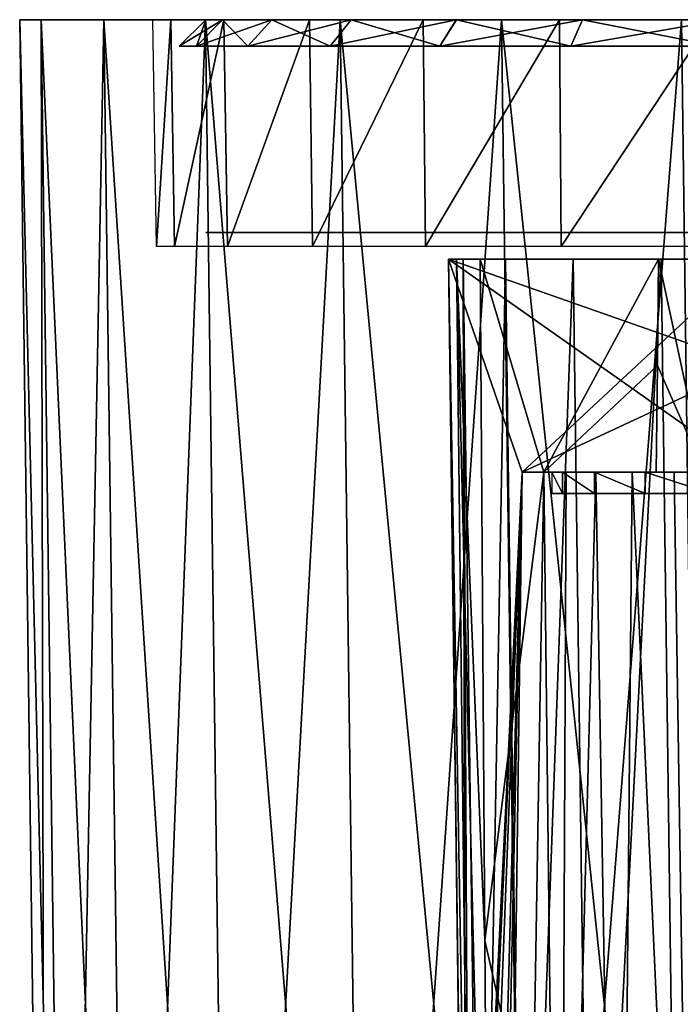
# Model space of a CAD drawing. Header units: millimetres. Extents: x -75 to 75, y -5 to 37.
# Tile 55 of 185: x -75 to -63, y 18 to 37. Entities that reach past the tile are written whole.
import ezdxf

# ---------------------------------------------------------------- set-up
doc = ezdxf.new("R2010")
doc.units = ezdxf.units.MM
doc.header["$LTSCALE"] = 127.314815
for name, color, linetype in [('10', 7, 'CONTINUOUS'), ('13', 7, 'CONTINUOUS'), ('17', 7, 'CONTINUOUS'), ('19', 7, 'CONTINUOUS'), ('2', 7, 'CONTINUOUS'), ('26', 7, 'CONTINUOUS'), ('43', 7, 'CONTINUOUS'), ('44', 7, 'CONTINUOUS'), ('47', 7, 'CONTINUOUS'), ('48', 7, 'CONTINUOUS'), ('5', 7, 'CONTINUOUS'), ('517', 7, 'CONTINUOUS'), ('518', 7, 'CONTINUOUS'), ('529', 7, 'CONTINUOUS'), ('56', 7, 'CONTINUOUS'), ('57', 7, 'CONTINUOUS'), ('87', 7, 'CONTINUOUS'), ('88', 7, 'CONTINUOUS'), ('9', 7, 'CONTINUOUS'), ('90', 7, 'CONTINUOUS'), ('93', 7, 'CONTINUOUS'), ('96', 7, 'CONTINUOUS')]:
    doc.layers.add(name, color=color, linetype=linetype)

msp = doc.modelspace()

# ---------------------------------------------------------------- linework, layer by layer
at = {"layer": '10', "color": 251, "linetype": 'Continuous', "true_color": 0x565d62}
for points in [[(-74.516, 0, 88.517), (-74.115, 0, 92.077), (-75, 37, 89.001), (-74.516, 0, 88.517)], [(-74.115, 0, 92.077), (-74.599, 37, 92.562), (-75, 37, 89.001), (-74.115, 0, 92.077)], [(-74.115, 0, 92.077), (-72.931, 0, 95.459), (-74.599, 37, 92.562), (-74.115, 0, 92.077)], [(-72.931, 0, 95.459), (-73.416, 37, 95.943), (-74.599, 37, 92.562), (-72.931, 0, 95.459)], [(-72.931, 0, 95.459), (-71.025, 0, 98.492), (-73.416, 37, 95.943), (-72.931, 0, 95.459)], [(-71.025, 0, 98.492), (-71.51, 37, 98.977), (-73.416, 37, 95.943), (-71.025, 0, 98.492)], [(-68.492, 0, 101.025), (-68.977, 37, 101.51), (-71.51, 37, 98.977), (-68.492, 0, 101.025)], [(-71.025, 0, 98.492), (-68.492, 0, 101.025), (-71.51, 37, 98.977), (-71.025, 0, 98.492)], [(-68.492, 0, 101.025), (-65.459, 0, 102.931), (-68.977, 37, 101.51), (-68.492, 0, 101.025)], [(-65.459, 0, 102.931), (-65.943, 37, 103.416), (-68.977, 37, 101.51), (-65.459, 0, 102.931)], [(-65.459, 0, 102.931), (-62.077, 0, 104.115), (-65.943, 37, 103.416), (-65.459, 0, 102.931)], [(-62.077, 0, 104.115), (-62.562, 37, 104.599), (-65.943, 37, 103.416), (-62.077, 0, 104.115)]]:
    msp.add_3dface(points, dxfattribs=at)
at = {"layer": '13', "color": 251, "linetype": 'Continuous', "true_color": 0x565d62}
for points in [[(-66.607, 7.031, -43.584), (-66.94, 32.5, 28.274), (-66.607, 7.031, 27.829), (-66.607, 7.031, -43.584)], [(-66.608, 7.109, -44.044), (-66.94, 32.5, 28.274), (-66.607, 7.031, -43.584), (-66.608, 7.109, -44.044)], [(-66.612, 7.416, -44.726), (-66.94, 32.5, 28.274), (-66.608, 7.109, -44.044), (-66.612, 7.416, -44.726)], [(-66.618, 7.836, -45.555), (-66.94, 32.5, 28.274), (-66.612, 7.416, -44.726), (-66.618, 7.836, -45.555)], [(-66.622, 8.169, -46.501), (-66.94, 32.5, 28.274), (-66.618, 7.836, -45.555), (-66.622, 8.169, -46.501)], [(-66.623, 8.287, -47.452), (-66.94, 32.5, 28.274), (-66.622, 8.169, -46.501), (-66.623, 8.287, -47.452)], [(-66.623, 8.287, -53.201), (-66.94, 32.5, 28.274), (-66.623, 8.287, -47.452), (-66.623, 8.287, -53.201)], [(-66.686, 13.033, -53.24), (-66.94, 32.5, 28.274), (-66.623, 8.287, -53.201), (-66.686, 13.033, -53.24)], [(-66.751, 18.04, -53.281), (-66.94, 32.5, 28.274), (-66.686, 13.033, -53.24), (-66.751, 18.04, -53.281)], [(-66.751, 18.04, -60.719), (-66.94, 32.5, 28.274), (-66.751, 18.04, -53.281), (-66.751, 18.04, -60.719)], [(-66.94, 32.5, -88.941), (-66.94, 32.5, 28.274), (-66.751, 18.04, -60.719), (-66.94, 32.5, -88.941)], [(-66.607, 7.032, -88.608), (-66.94, 32.5, -88.941), (-66.751, 18.04, -60.719), (-66.607, 7.032, -88.608)], [(-66.94, 32.5, 88.941), (-66.751, 18.04, 53.281), (-66.94, 32.5, 34.226), (-66.94, 32.5, 88.941)], [(-66.751, 18.04, 60.719), (-66.751, 18.04, 53.281), (-66.94, 32.5, 88.941), (-66.751, 18.04, 60.719)], [(-66.751, 18.04, 53.281), (-66.607, 7.031, 34.671), (-66.94, 32.5, 34.226), (-66.751, 18.04, 53.281)], [(-66.607, 7.032, 88.608), (-66.607, 7.031, 88.554), (-66.94, 32.5, 88.941), (-66.607, 7.032, 88.608)], [(-66.607, 7.031, 88.554), (-66.607, 7.031, 88.5), (-66.94, 32.5, 88.941), (-66.607, 7.031, 88.554)], [(-66.607, 7.031, 88.5), (-66.607, 7.031, 70.416), (-66.94, 32.5, 88.941), (-66.607, 7.031, 88.5)], [(-66.607, 7.031, 70.416), (-66.608, 7.109, 69.956), (-66.94, 32.5, 88.941), (-66.607, 7.031, 70.416)], [(-66.608, 7.109, 69.956), (-66.612, 7.416, 69.274), (-66.94, 32.5, 88.941), (-66.608, 7.109, 69.956)], [(-66.612, 7.416, 69.274), (-66.618, 7.836, 68.445), (-66.94, 32.5, 88.941), (-66.612, 7.416, 69.274)], [(-66.618, 7.836, 68.445), (-66.622, 8.169, 67.499), (-66.94, 32.5, 88.941), (-66.618, 7.836, 68.445)], [(-66.622, 8.169, 67.499), (-66.623, 8.287, 66.548), (-66.94, 32.5, 88.941), (-66.622, 8.169, 67.499)], [(-66.623, 8.287, 66.548), (-66.623, 8.287, 60.799), (-66.94, 32.5, 88.941), (-66.623, 8.287, 66.548)], [(-66.623, 8.287, 60.799), (-66.686, 13.042, 60.76), (-66.94, 32.5, 88.941), (-66.623, 8.287, 60.799)], [(-66.686, 13.042, 60.76), (-66.751, 18.04, 60.719), (-66.94, 32.5, 88.941), (-66.686, 13.042, 60.76)]]:
    msp.add_3dface(points, dxfattribs=at)
at = {"layer": '17', "color": 251, "linetype": 'Continuous', "true_color": 0x565d62}
for points in [[(-66.94, 32.5, -88.941), (-66.496, 7.053, -89.94), (-66.791, 32.5, -90.482), (-66.94, 32.5, -88.941)], [(-66.94, 32.5, -88.941), (-66.607, 7.032, -88.608), (-66.496, 7.053, -89.94), (-66.94, 32.5, -88.941)], [(-66.496, 7.053, -89.94), (-66.164, 7.069, -91.233), (-66.791, 32.5, -90.482), (-66.496, 7.053, -89.94)], [(-66.791, 32.5, -90.482), (-66.164, 7.069, -91.233), (-66.257, 19.696, -91.599), (-66.791, 32.5, -90.482)], [(-66.347, 32.5, -91.966), (-66.791, 32.5, -90.482), (-66.257, 19.696, -91.599), (-66.347, 32.5, -91.966)]]:
    msp.add_3dface(points, dxfattribs=at)
at = {"layer": '19', "color": 251, "linetype": 'Continuous', "true_color": 0x565d62}
for points in [[(-66.607, 7.032, 88.608), (-66.94, 32.5, 88.941), (-66.668, 32.5, 91.012), (-66.607, 7.032, 88.608)], [(-66.607, 7.032, 88.608), (-66.668, 32.5, 91.012), (-66.538, 7.049, 89.661), (-66.607, 7.032, 88.608)], [(-66.538, 7.049, 89.661), (-66.668, 32.5, 91.012), (-66.333, 7.063, 90.687), (-66.538, 7.049, 89.661)], [(-66.668, 32.5, 91.012), (-65.869, 32.5, 92.941), (-66.333, 7.063, 90.687), (-66.668, 32.5, 91.012)], [(-66.333, 7.063, 90.687), (-65.869, 32.5, 92.941), (-65.533, 7.082, 92.614), (-66.333, 7.063, 90.687)], [(-65.869, 32.5, 92.941), (-64.598, 32.5, 94.598), (-65.533, 7.082, 92.614), (-65.869, 32.5, 92.941)], [(-65.533, 7.082, 92.614), (-64.598, 32.5, 94.598), (-64.262, 7.088, 94.268), (-65.533, 7.082, 92.614)], [(-64.598, 32.5, 94.598), (-62.941, 32.5, 95.869), (-64.262, 7.088, 94.268), (-64.598, 32.5, 94.598)], [(-64.262, 7.088, 94.268), (-62.941, 32.5, 95.869), (-62.606, 7.082, 95.537), (-64.262, 7.088, 94.268)], [(-62.941, 32.5, 95.869), (-61.012, 32.5, 96.668), (-62.606, 7.082, 95.537), (-62.941, 32.5, 95.869)], [(-62.606, 7.082, 95.537), (-61.012, 32.5, 96.668), (-60.679, 7.063, 96.335), (-62.606, 7.082, 95.537)]]:
    msp.add_3dface(points, dxfattribs=at)
at = {"layer": '2', "color": 251, "linetype": 'Continuous', "true_color": 0x565d62}
for points in [[(-72.5, 37, -89.001), (-72.162, 37, -92.005), (-75, 37, -89.001), (-72.5, 37, -89.001)], [(-75, 37, -89.001), (-72.162, 37, -92.005), (-74.599, 37, -92.562), (-75, 37, -89.001)], [(-72.5, 37, 88.999), (-72.5, 37, -89.001), (-75, 37, 89.001), (-72.5, 37, 88.999)], [(-75, 37, 89.001), (-72.5, 37, -89.001), (-75, 37, -89.001), (-75, 37, 89.001)], [(-72.161, 37, 92.003), (-72.5, 37, 88.999), (-75, 37, 89.001), (-72.161, 37, 92.003)], [(-74.599, 37, 92.562), (-72.161, 37, 92.003), (-75, 37, 89.001), (-74.599, 37, 92.562)], [(-72.162, 37, -92.005), (-71.163, 37, -94.858), (-74.599, 37, -92.562), (-72.162, 37, -92.005)], [(-74.599, 37, -92.562), (-71.163, 37, -94.858), (-73.416, 37, -95.943), (-74.599, 37, -92.562)], [(-71.163, 37, 94.857), (-72.161, 37, 92.003), (-74.599, 37, 92.562), (-71.163, 37, 94.857)], [(-73.416, 37, 95.943), (-71.163, 37, 94.857), (-74.599, 37, 92.562), (-73.416, 37, 95.943)], [(-71.163, 37, -94.858), (-69.555, 37, -97.418), (-73.416, 37, -95.943), (-71.163, 37, -94.858)], [(-71.51, 37, 98.977), (-69.554, 37, 97.417), (-73.416, 37, 95.943), (-71.51, 37, 98.977)], [(-73.416, 37, -95.943), (-69.555, 37, -97.418), (-71.51, 37, -98.977), (-73.416, 37, -95.943)], [(-69.554, 37, 97.417), (-71.163, 37, 94.857), (-73.416, 37, 95.943), (-69.554, 37, 97.417)], [(-67.418, 37, -99.555), (-64.858, 37, -101.163), (-71.51, 37, -98.977), (-67.418, 37, -99.555)], [(-71.51, 37, -98.977), (-64.858, 37, -101.163), (-68.977, 37, -101.51), (-71.51, 37, -98.977)], [(-69.555, 37, -97.418), (-67.418, 37, -99.555), (-71.51, 37, -98.977), (-69.555, 37, -97.418)], [(-68.977, 37, 101.51), (-67.417, 37, 99.554), (-71.51, 37, 98.977), (-68.977, 37, 101.51)], [(-67.417, 37, 99.554), (-69.554, 37, 97.417), (-71.51, 37, 98.977), (-67.417, 37, 99.554)], [(-62.005, 37, -102.162), (-59.001, 37, -102.5), (-68.977, 37, -101.51), (-62.005, 37, -102.162)], [(-68.977, 37, -101.51), (-59.001, 37, -102.5), (-65.943, 37, -103.416), (-68.977, 37, -101.51)], [(-64.858, 37, -101.163), (-62.005, 37, -102.162), (-68.977, 37, -101.51), (-64.858, 37, -101.163)], [(-64.857, 37, 101.163), (-67.417, 37, 99.554), (-68.977, 37, 101.51), (-64.857, 37, 101.163)], [(-62.003, 37, 102.161), (-64.857, 37, 101.163), (-68.977, 37, 101.51), (-62.003, 37, 102.161)], [(-65.943, 37, 103.416), (-62.003, 37, 102.161), (-68.977, 37, 101.51), (-65.943, 37, 103.416)], [(-65.943, 37, -103.416), (-59.001, 37, -102.5), (65.943, 37, -103.416), (-65.943, 37, -103.416)], [(-58.999, 37, 102.5), (-62.003, 37, 102.161), (-65.943, 37, 103.416), (-58.999, 37, 102.5)], [(59.001, 37, 102.5), (-58.999, 37, 102.5), (-65.943, 37, 103.416), (59.001, 37, 102.5)], [(59.001, 37, 102.5), (-65.943, 37, 103.416), (65.943, 37, 103.416), (59.001, 37, 102.5)], [(-65.943, 37, 103.416), (-62.562, 37, 104.599), (65.943, 37, 103.416), (-65.943, 37, 103.416)], [(-62.562, 37, -104.599), (-65.943, 37, -103.416), (62.562, 37, -104.599), (-62.562, 37, -104.599)], [(62.562, 37, -104.599), (-65.943, 37, -103.416), (65.943, 37, -103.416), (62.562, 37, -104.599)]]:
    msp.add_3dface(points, dxfattribs=at)
at = {"layer": '26', "color": 251, "linetype": 'Continuous', "true_color": 0x565d62}
for points in [[(-72.5, 37, 88.999), (-72.161, 37, 92.003), (-72.426, 32.741, 88.999), (-72.5, 37, 88.999)], [(-72.426, 32.741, 88.999), (-72.161, 37, 92.003), (-72.089, 32.741, 91.986), (-72.426, 32.741, 88.999)], [(-72.161, 37, 92.003), (-71.163, 37, 94.857), (-72.089, 32.741, 91.986), (-72.161, 37, 92.003)], [(-72.089, 32.741, 91.986), (-71.163, 37, 94.857), (-71.096, 32.741, 94.824), (-72.089, 32.741, 91.986)], [(-71.163, 37, 94.857), (-69.554, 37, 97.417), (-71.096, 32.741, 94.824), (-71.163, 37, 94.857)], [(-71.096, 32.741, 94.824), (-69.554, 37, 97.417), (-69.496, 32.741, 97.37), (-71.096, 32.741, 94.824)], [(-69.554, 37, 97.417), (-67.417, 37, 99.554), (-69.496, 32.741, 97.37), (-69.554, 37, 97.417)], [(-69.496, 32.741, 97.37), (-67.417, 37, 99.554), (-67.37, 32.741, 99.496), (-69.496, 32.741, 97.37)], [(-67.417, 37, 99.554), (-64.857, 37, 101.163), (-67.37, 32.741, 99.496), (-67.417, 37, 99.554)], [(-67.37, 32.741, 99.496), (-64.857, 37, 101.163), (-64.824, 32.741, 101.096), (-67.37, 32.741, 99.496)], [(-64.857, 37, 101.163), (-62.003, 37, 102.161), (-64.824, 32.741, 101.096), (-64.857, 37, 101.163)], [(-64.824, 32.741, 101.096), (-62.003, 37, 102.161), (-61.986, 32.741, 102.089), (-64.824, 32.741, 101.096)]]:
    msp.add_3dface(points, dxfattribs=at)
at = {"layer": '43', "color": 251, "linetype": 'Continuous', "true_color": 0x565d62}
for points in [[(-65.898, 2.5, 34.75), (-65.898, 2.5, 27.75), (-65.558, 28.5, 28.204), (-65.898, 2.5, 34.75)], [(-65.558, 28.5, 34.296), (-65.898, 2.5, 34.75), (-65.558, 28.5, 28.204), (-65.558, 28.5, 34.296)]]:
    msp.add_3dface(points, dxfattribs=at)
at = {"layer": '44', "color": 251, "linetype": 'Continuous', "true_color": 0x565d62}
for points in [[(-65.149, 28.5, -90.869), (-65.363, 15.746, -90.759), (-64.848, 2.5, -92.3), (-65.149, 28.5, -90.869)], [(-64.727, 28.5, -91.822), (-65.149, 28.5, -90.869), (-64.848, 2.5, -92.3), (-64.727, 28.5, -91.822)], [(-63.731, 2.5, -93.731), (-64.171, 28.5, -92.702), (-64.848, 2.5, -92.3), (-63.731, 2.5, -93.731)], [(-64.171, 28.5, -92.702), (-64.727, 28.5, -91.822), (-64.848, 2.5, -92.3), (-64.171, 28.5, -92.702)], [(-63.491, 28.5, -93.491), (-64.171, 28.5, -92.702), (-63.731, 2.5, -93.731), (-63.491, 28.5, -93.491)], [(-62.3, 2.5, -94.848), (-63.491, 28.5, -93.491), (-63.731, 2.5, -93.731), (-62.3, 2.5, -94.848)], [(-62.702, 28.5, -94.171), (-63.491, 28.5, -93.491), (-62.3, 2.5, -94.848), (-62.702, 28.5, -94.171)], [(-61.822, 28.5, -94.727), (-62.702, 28.5, -94.171), (-62.3, 2.5, -94.848), (-61.822, 28.5, -94.727)]]:
    msp.add_3dface(points, dxfattribs=at)
at = {"layer": '47', "color": 251, "linetype": 'Continuous', "true_color": 0x565d62}
for points in [[(-66.347, 32.5, -91.966), (-66.257, 19.696, -91.599), (-65.149, 28.5, -90.869), (-66.347, 32.5, -91.966)], [(-66.347, 32.5, -91.966), (-65.149, 28.5, -90.869), (-62.991, 32.5, -89.15), (-66.347, 32.5, -91.966)], [(-62.991, 32.5, -89.15), (-65.149, 28.5, -90.869), (-63.014, 30.501, -89.124), (-62.991, 32.5, -89.15)], [(-63.014, 30.501, -89.124), (-65.149, 28.5, -90.869), (-63.036, 28.5, -89.097), (-63.014, 30.501, -89.124)], [(-66.257, 19.696, -91.599), (-65.363, 15.746, -90.759), (-65.149, 28.5, -90.869), (-66.257, 19.696, -91.599)], [(-66.257, 19.696, -91.599), (-66.164, 7.069, -91.233), (-65.363, 15.746, -90.759), (-66.257, 19.696, -91.599)]]:
    msp.add_3dface(points, dxfattribs=at)
at = {"layer": '48', "color": 251, "linetype": 'Continuous', "true_color": 0x565d62}
for points in [[(-66.94, 32.5, 34.226), (-66.607, 7.031, 34.671), (-65.558, 28.5, 34.296), (-66.94, 32.5, 34.226)], [(-66.94, 32.5, 34.226), (-65.558, 28.5, 34.296), (-61.25, 32.5, 34.226), (-66.94, 32.5, 34.226)], [(-61.25, 32.5, 34.226), (-65.558, 28.5, 34.296), (-61.25, 30.501, 34.261), (-61.25, 32.5, 34.226)], [(-61.25, 30.501, 34.261), (-65.558, 28.5, 34.296), (-61.25, 28.5, 34.296), (-61.25, 30.501, 34.261)], [(-65.558, 28.5, 34.296), (-66.607, 7.031, 34.671), (-66.557, 6.733, 34.676), (-65.558, 28.5, 34.296)], [(-66.421, 6.463, 34.681), (-65.558, 28.5, 34.296), (-66.557, 6.733, 34.676), (-66.421, 6.463, 34.681)], [(-66.16, 5.96, 34.69), (-65.558, 28.5, 34.296), (-66.421, 6.463, 34.681), (-66.16, 5.96, 34.69)], [(-66.051, 5.405, 34.699), (-65.558, 28.5, 34.296), (-66.16, 5.96, 34.69), (-66.051, 5.405, 34.699)], [(-65.898, 2.5, 34.75), (-65.558, 28.5, 34.296), (-66.051, 5.405, 34.699), (-65.898, 2.5, 34.75)]]:
    msp.add_3dface(points, dxfattribs=at)
at = {"layer": '5', "color": 251, "linetype": 'Continuous', "true_color": 0x565d62}
for points in [[(-74.516, 0, -88.517), (-74.516, 0, 88.517), (-75, 37, -89.001), (-74.516, 0, -88.517)], [(-74.516, 0, 88.517), (-75, 37, 89.001), (-75, 37, -89.001), (-74.516, 0, 88.517)]]:
    msp.add_3dface(points, dxfattribs=at)
at = {"layer": '517', "linetype": 'Continuous'}
for points in [[(-65, 28.5, -89), (-64.796, 28.5, 30.553), (-64.796, 28.5, -90.553), (-65, 28.5, -89)], [(-65, 28.5, 29), (-64.796, 28.5, 30.553), (-65, 28.5, -89), (-65, 28.5, 29)], [(-64.796, 28.5, -90.553), (-64.196, 28.5, 32), (-64.196, 28.5, -92), (-64.796, 28.5, -90.553)], [(-64.796, 28.5, 30.553), (-64.196, 28.5, 32), (-64.796, 28.5, -90.553), (-64.796, 28.5, 30.553)], [(-64.196, 28.5, 32), (-63.243, 28.5, 33.243), (-64.196, 28.5, -92), (-64.196, 28.5, 32)], [(-64.196, 28.5, -92), (-63.243, 28.5, 33.243), (-63.243, 28.5, -93.243), (-64.196, 28.5, -92)], [(-62.625, 28.5, -91.813), (-63.243, 28.5, -93.243), (-62.739, 28.5, -91.239), (-62.625, 28.5, -91.813)], [(-62.299, 28.5, -92.299), (-63.243, 28.5, -93.243), (-62.625, 28.5, -91.813), (-62.299, 28.5, -92.299)], [(-62, 28.5, -94.196), (-63.243, 28.5, -93.243), (-62.299, 28.5, -92.299), (-62, 28.5, -94.196)], [(-62.739, 28.5, -91.239), (-63.243, 28.5, -93.243), (-62.739, 28.5, 31.239), (-62.739, 28.5, -91.239)], [(-62.739, 28.5, 31.239), (-63.243, 28.5, 33.243), (-62.625, 28.5, 31.813), (-62.739, 28.5, 31.239)], [(-63.243, 28.5, 33.243), (-62, 28.5, 34.196), (-62.625, 28.5, 31.813), (-63.243, 28.5, 33.243)], [(-63.243, 28.5, -93.243), (-63.243, 28.5, 33.243), (-62.739, 28.5, 31.239), (-63.243, 28.5, -93.243)], [(-62.625, 28.5, -90.665), (-62.739, 28.5, -91.239), (-62.625, 28.5, 30.665), (-62.625, 28.5, -90.665)], [(-62.739, 28.5, -91.239), (-62.739, 28.5, 31.239), (-62.625, 28.5, 30.665), (-62.739, 28.5, -91.239)], [(-62.625, 28.5, 31.813), (-62, 28.5, 34.196), (-62.299, 28.5, 32.299), (-62.625, 28.5, 31.813)], [(-62.299, 28.5, -90.178), (-62.625, 28.5, -90.665), (-62.299, 28.5, 30.178), (-62.299, 28.5, -90.178)], [(-62.299, 28.5, 30.178), (-62.625, 28.5, -90.665), (-62.625, 28.5, 30.665), (-62.299, 28.5, 30.178)]]:
    msp.add_3dface(points, dxfattribs=at)
at = {"layer": '518', "linetype": 'Continuous'}
for points in [[(-64.796, 28.1, 30.553), (-65, 28.1, 29), (-64.796, 28.1, -90.553), (-64.796, 28.1, 30.553)], [(-65, 28.1, 29), (-65, 28.1, -89), (-64.796, 28.1, -90.553), (-65, 28.1, 29)], [(-64.196, 28.1, 32), (-64.796, 28.1, 30.553), (-64.196, 28.1, -92), (-64.196, 28.1, 32)], [(-64.196, 28.1, -92), (-64.796, 28.1, 30.553), (-64.796, 28.1, -90.553), (-64.196, 28.1, -92)], [(-63.243, 28.1, 33.243), (-64.196, 28.1, 32), (-63.243, 28.1, -93.243), (-63.243, 28.1, 33.243)], [(-63.243, 28.1, -93.243), (-64.196, 28.1, 32), (-64.196, 28.1, -92), (-63.243, 28.1, -93.243)], [(-63.243, 28.1, -93.243), (-62, 28.1, -94.196), (-62.625, 28.1, -91.813), (-63.243, 28.1, -93.243)], [(-62.739, 28.1, -91.239), (-63.243, 28.1, -93.243), (-62.625, 28.1, -91.813), (-62.739, 28.1, -91.239)], [(-62.299, 28.1, 32.299), (-63.243, 28.1, 33.243), (-62.625, 28.1, 31.813), (-62.299, 28.1, 32.299)], [(-62, 28.1, 34.196), (-63.243, 28.1, 33.243), (-62.299, 28.1, 32.299), (-62, 28.1, 34.196)], [(-63.243, 28.1, 33.243), (-63.243, 28.1, -93.243), (-62.739, 28.1, -91.239), (-63.243, 28.1, 33.243)], [(-63.243, 28.1, 33.243), (-62.739, 28.1, -91.239), (-62.739, 28.1, 31.239), (-63.243, 28.1, 33.243)], [(-63.243, 28.1, 33.243), (-62.739, 28.1, 31.239), (-62.625, 28.1, 31.813), (-63.243, 28.1, 33.243)], [(-62.739, 28.1, 31.239), (-62.625, 28.1, -90.665), (-62.625, 28.1, 30.665), (-62.739, 28.1, 31.239)], [(-62.739, 28.1, -91.239), (-62.625, 28.1, -90.665), (-62.739, 28.1, 31.239), (-62.739, 28.1, -91.239)], [(-62.625, 28.1, 30.665), (-62.299, 28.1, -90.178), (-62.299, 28.1, 30.178), (-62.625, 28.1, 30.665)], [(-62.625, 28.1, -90.665), (-62.299, 28.1, -90.178), (-62.625, 28.1, 30.665), (-62.625, 28.1, -90.665)], [(-62.625, 28.1, -91.813), (-62, 28.1, -94.196), (-62.299, 28.1, -92.299), (-62.625, 28.1, -91.813)]]:
    msp.add_3dface(points, dxfattribs=at)
at = {"layer": '529', "linetype": 'Continuous'}
for points in [[(-64.796, 28.5, 30.553), (-65, 28.5, 29), (-64.796, 28.1, 30.553), (-64.796, 28.5, 30.553)], [(-65, 28.5, 29), (-65, 28.1, 29), (-64.796, 28.1, 30.553), (-65, 28.5, 29)], [(-64.196, 28.5, 32), (-64.796, 28.5, 30.553), (-64.196, 28.1, 32), (-64.196, 28.5, 32)], [(-64.796, 28.5, 30.553), (-64.796, 28.1, 30.553), (-64.196, 28.1, 32), (-64.796, 28.5, 30.553)], [(-64.196, 28.5, 32), (-64.196, 28.1, 32), (-63.243, 28.1, 33.243), (-64.196, 28.5, 32)], [(-63.243, 28.5, 33.243), (-64.196, 28.5, 32), (-63.243, 28.1, 33.243), (-63.243, 28.5, 33.243)], [(-63.243, 28.5, 33.243), (-63.243, 28.1, 33.243), (-62, 28.1, 34.196), (-63.243, 28.5, 33.243)], [(-62, 28.5, 34.196), (-63.243, 28.5, 33.243), (-62, 28.1, 34.196), (-62, 28.5, 34.196)]]:
    msp.add_3dface(points, dxfattribs=at)
at = {"layer": '56', "color": 251, "linetype": 'Continuous', "true_color": 0x565d62}
for points in [[(-66.607, 7.031, 27.829), (-66.94, 32.5, 28.274), (-65.558, 28.5, 28.204), (-66.607, 7.031, 27.829)], [(-65.558, 28.5, 28.204), (-66.94, 32.5, 28.274), (-61.25, 28.5, 28.204), (-65.558, 28.5, 28.204)], [(-66.94, 32.5, 28.274), (-61.25, 30.501, 28.239), (-61.25, 28.5, 28.204), (-66.94, 32.5, 28.274)], [(-66.94, 32.5, 28.274), (-61.25, 32.5, 28.274), (-61.25, 30.501, 28.239), (-66.94, 32.5, 28.274)], [(-66.607, 7.031, 27.829), (-65.558, 28.5, 28.204), (-66.16, 5.96, 27.81), (-66.607, 7.031, 27.829)], [(-66.16, 5.96, 27.81), (-65.558, 28.5, 28.204), (-66.051, 5.405, 27.801), (-66.16, 5.96, 27.81)], [(-65.558, 28.5, 28.204), (-65.898, 2.5, 27.75), (-66.051, 5.405, 27.801), (-65.558, 28.5, 28.204)]]:
    msp.add_3dface(points, dxfattribs=at)
at = {"layer": '57', "color": 251, "linetype": 'Continuous', "true_color": 0x565d62}
for points in [[(-62.991, 32.5, -89.15), (-63.014, 30.501, -89.124), (-62.138, 28.5, -88.591), (-62.991, 32.5, -89.15)], [(-62.115, 32.5, -88.657), (-62.991, 32.5, -89.15), (-62.138, 28.5, -88.591), (-62.115, 32.5, -88.657)], [(-63.014, 30.501, -89.124), (-63.036, 28.5, -89.097), (-62.138, 28.5, -88.591), (-63.014, 30.501, -89.124)]]:
    msp.add_3dface(points, dxfattribs=at)
at = {"layer": '87', "color": 250, "linetype": 'Continuous', "true_color": 0x1c1c1c}
for points in [[(71.187, 37, -91.783), (-71.5, 37, -89.001), (71.5, 37, -89.001), (71.187, 37, -91.783)], [(-71.187, 37, -91.783), (-71.5, 37, -89.001), (71.187, 37, -91.783), (-71.187, 37, -91.783)], [(71.5, 37, -89.001), (-71.5, 37, 88.999), (71.5, 37, 89.001), (71.5, 37, -89.001)], [(-71.5, 37, -89.001), (-71.5, 37, 88.999), (71.5, 37, -89.001), (-71.5, 37, -89.001)], [(-71.5, 37, 88.999), (-71.187, 37, 91.78), (71.5, 37, 89.001), (-71.5, 37, 88.999)], [(70.262, 37, -94.424), (-71.187, 37, -91.783), (71.187, 37, -91.783), (70.262, 37, -94.424)], [(-70.262, 37, -94.424), (-71.187, 37, -91.783), (70.262, 37, -94.424), (-70.262, 37, -94.424)], [(71.5, 37, 89.001), (-71.187, 37, 91.78), (71.187, 37, 91.783), (71.5, 37, 89.001)], [(-71.187, 37, 91.78), (-70.262, 37, 94.423), (71.187, 37, 91.783), (-71.187, 37, 91.78)], [(71.187, 37, 91.783), (-70.262, 37, 94.423), (70.262, 37, 94.424), (71.187, 37, 91.783)], [(-68.773, 37, -96.794), (-70.262, 37, -94.424), (68.773, 37, -96.794), (-68.773, 37, -96.794)], [(68.773, 37, -96.794), (-70.262, 37, -94.424), (70.262, 37, -94.424), (68.773, 37, -96.794)], [(-70.262, 37, 94.423), (-68.773, 37, 96.793), (70.262, 37, 94.424), (-70.262, 37, 94.423)], [(-66.794, 37, -98.773), (-68.773, 37, -96.794), (66.794, 37, -98.773), (-66.794, 37, -98.773)], [(66.794, 37, -98.773), (-68.773, 37, -96.794), (68.773, 37, -96.794), (66.794, 37, -98.773)], [(-68.773, 37, 96.793), (-66.793, 37, 98.773), (68.773, 37, 96.794), (-68.773, 37, 96.793)], [(70.262, 37, 94.424), (-68.773, 37, 96.793), (68.773, 37, 96.794), (70.262, 37, 94.424)], [(-64.424, 37, -100.262), (-66.794, 37, -98.773), (64.424, 37, -100.262), (-64.424, 37, -100.262)], [(64.424, 37, -100.262), (-66.794, 37, -98.773), (66.794, 37, -98.773), (64.424, 37, -100.262)], [(68.773, 37, 96.794), (-66.793, 37, 98.773), (66.794, 37, 98.773), (68.773, 37, 96.794)], [(-66.793, 37, 98.773), (-64.423, 37, 100.262), (66.794, 37, 98.773), (-66.793, 37, 98.773)], [(-61.783, 37, -101.187), (-64.424, 37, -100.262), (61.783, 37, -101.187), (-61.783, 37, -101.187)], [(61.783, 37, -101.187), (-64.424, 37, -100.262), (64.424, 37, -100.262), (61.783, 37, -101.187)], [(-64.423, 37, 100.262), (-61.78, 37, 101.187), (64.424, 37, 100.262), (-64.423, 37, 100.262)], [(66.794, 37, 98.773), (-64.423, 37, 100.262), (64.424, 37, 100.262), (66.794, 37, 98.773)]]:
    msp.add_3dface(points, dxfattribs=at)
at = {"layer": '88', "color": 251, "linetype": 'Continuous', "true_color": 0x464b4f}
for points in [[(-57, 33, -87), (-57, 33, 27), (-71.5, 33, -89.001), (-57, 33, -87)], [(-71.5, 33, -89.001), (-57, 33, 27), (-71.5, 33, 88.999), (-71.5, 33, -89.001)], [(-71.5, 33, 88.999), (-57, 33, 27), (71.5, 33, 89.001), (-71.5, 33, 88.999)], [(57, 33, -87), (-57, 33, -87), (-71.5, 33, -89.001), (57, 33, -87)], [(57, 33, -87), (-71.5, 33, -89.001), (71.5, 33, -89.001), (57, 33, -87)], [(-71.5, 33, -89.001), (-71.187, 33, -91.783), (71.5, 33, -89.001), (-71.5, 33, -89.001)], [(-71.187, 33, 91.78), (-71.5, 33, 88.999), (71.5, 33, 89.001), (-71.187, 33, 91.78)], [(-71.187, 33, -91.783), (-70.262, 33, -94.424), (71.187, 33, -91.783), (-71.187, 33, -91.783)], [(71.5, 33, -89.001), (-71.187, 33, -91.783), (71.187, 33, -91.783), (71.5, 33, -89.001)], [(-70.262, 33, 94.423), (-71.187, 33, 91.78), (71.187, 33, 91.783), (-70.262, 33, 94.423)], [(71.187, 33, 91.783), (-71.187, 33, 91.78), (71.5, 33, 89.001), (71.187, 33, 91.783)], [(70.262, 33, 94.424), (-70.262, 33, 94.423), (71.187, 33, 91.783), (70.262, 33, 94.424)], [(-70.262, 33, -94.424), (-68.773, 33, -96.794), (70.262, 33, -94.424), (-70.262, 33, -94.424)], [(71.187, 33, -91.783), (-70.262, 33, -94.424), (70.262, 33, -94.424), (71.187, 33, -91.783)], [(-68.773, 33, 96.793), (-70.262, 33, 94.423), (70.262, 33, 94.424), (-68.773, 33, 96.793)], [(-68.773, 33, -96.794), (-66.794, 33, -98.773), (68.773, 33, -96.794), (-68.773, 33, -96.794)], [(-66.793, 33, 98.773), (-68.773, 33, 96.793), (68.773, 33, 96.794), (-66.793, 33, 98.773)], [(68.773, 33, 96.794), (-68.773, 33, 96.793), (70.262, 33, 94.424), (68.773, 33, 96.794)], [(70.262, 33, -94.424), (-68.773, 33, -96.794), (68.773, 33, -96.794), (70.262, 33, -94.424)], [(-66.794, 33, -98.773), (-64.424, 33, -100.262), (66.794, 33, -98.773), (-66.794, 33, -98.773)], [(68.773, 33, -96.794), (-66.794, 33, -98.773), (66.794, 33, -98.773), (68.773, 33, -96.794)], [(-64.423, 33, 100.262), (-66.793, 33, 98.773), (66.794, 33, 98.773), (-64.423, 33, 100.262)], [(66.794, 33, 98.773), (-66.793, 33, 98.773), (68.773, 33, 96.794), (66.794, 33, 98.773)], [(66.794, 33, -98.773), (-64.424, 33, -100.262), (64.424, 33, -100.262), (66.794, 33, -98.773)], [(-64.424, 33, -100.262), (-61.783, 33, -101.187), (64.424, 33, -100.262), (-64.424, 33, -100.262)], [(-61.78, 33, 101.187), (-64.423, 33, 100.262), (61.783, 33, 101.187), (-61.78, 33, 101.187)], [(61.783, 33, 101.187), (-64.423, 33, 100.262), (64.424, 33, 100.262), (61.783, 33, 101.187)], [(64.424, 33, 100.262), (-64.423, 33, 100.262), (66.794, 33, 98.773), (64.424, 33, 100.262)]]:
    msp.add_3dface(points, dxfattribs=at)
at = {"layer": '9', "color": 251, "linetype": 'Continuous', "true_color": 0x565d62}
for points in [[(-74.516, 0, -88.517), (-75, 37, -89.001), (-74.599, 37, -92.562), (-74.516, 0, -88.517)], [(-74.115, 0, -92.077), (-74.516, 0, -88.517), (-74.599, 37, -92.562), (-74.115, 0, -92.077)], [(-74.115, 0, -92.077), (-74.599, 37, -92.562), (-73.416, 37, -95.943), (-74.115, 0, -92.077)], [(-72.931, 0, -95.459), (-74.115, 0, -92.077), (-73.416, 37, -95.943), (-72.931, 0, -95.459)], [(-72.931, 0, -95.459), (-73.416, 37, -95.943), (-71.51, 37, -98.977), (-72.931, 0, -95.459)], [(-71.025, 0, -98.492), (-72.931, 0, -95.459), (-71.51, 37, -98.977), (-71.025, 0, -98.492)], [(-71.025, 0, -98.492), (-71.51, 37, -98.977), (-68.977, 37, -101.51), (-71.025, 0, -98.492)], [(-68.492, 0, -101.025), (-71.025, 0, -98.492), (-68.977, 37, -101.51), (-68.492, 0, -101.025)], [(-68.492, 0, -101.025), (-68.977, 37, -101.51), (-65.943, 37, -103.416), (-68.492, 0, -101.025)], [(-65.459, 0, -102.931), (-68.492, 0, -101.025), (-65.943, 37, -103.416), (-65.459, 0, -102.931)], [(-65.459, 0, -102.931), (-65.943, 37, -103.416), (-62.562, 37, -104.599), (-65.459, 0, -102.931)], [(-62.077, 0, -104.115), (-65.459, 0, -102.931), (-62.562, 37, -104.599), (-62.077, 0, -104.115)]]:
    msp.add_3dface(points, dxfattribs=at)
at = {"layer": '90', "color": 250, "linetype": 'Continuous', "true_color": 0x1c1c1c}
for points in [[(-71.5, 37, 88.999), (-71.5, 37, -89.001), (-72, 36.5, 88.999), (-71.5, 37, 88.999)], [(-72, 36.5, 88.999), (-71.5, 37, -89.001), (-72, 36.5, -89.001), (-72, 36.5, 88.999)]]:
    msp.add_3dface(points, dxfattribs=at)
at = {"layer": '93', "color": 250, "linetype": 'Continuous', "true_color": 0x1c1c1c}
for points in [[(-71.5, 37, -89.001), (-71.187, 37, -91.783), (-72, 36.5, -89.001), (-71.5, 37, -89.001)], [(-72, 36.5, -89.001), (-71.187, 37, -91.783), (-71.674, 36.5, -91.894), (-72, 36.5, -89.001)], [(-71.187, 37, -91.783), (-70.262, 37, -94.424), (-71.674, 36.5, -91.894), (-71.187, 37, -91.783)], [(-71.674, 36.5, -91.894), (-70.262, 37, -94.424), (-70.713, 36.5, -94.641), (-71.674, 36.5, -91.894)], [(-70.713, 36.5, -94.641), (-68.773, 37, -96.794), (-69.164, 36.5, -97.106), (-70.713, 36.5, -94.641)], [(-70.262, 37, -94.424), (-68.773, 37, -96.794), (-70.713, 36.5, -94.641), (-70.262, 37, -94.424)], [(-68.773, 37, -96.794), (-66.794, 37, -98.773), (-69.164, 36.5, -97.106), (-68.773, 37, -96.794)], [(-69.164, 36.5, -97.106), (-66.794, 37, -98.773), (-67.106, 36.5, -99.164), (-69.164, 36.5, -97.106)], [(-67.106, 36.5, -99.164), (-64.424, 37, -100.262), (-64.641, 36.5, -100.713), (-67.106, 36.5, -99.164)], [(-66.794, 37, -98.773), (-64.424, 37, -100.262), (-67.106, 36.5, -99.164), (-66.794, 37, -98.773)], [(-64.641, 36.5, -100.713), (-61.783, 37, -101.187), (-61.894, 36.5, -101.674), (-64.641, 36.5, -100.713)], [(-64.424, 37, -100.262), (-61.783, 37, -101.187), (-64.641, 36.5, -100.713), (-64.424, 37, -100.262)]]:
    msp.add_3dface(points, dxfattribs=at)
at = {"layer": '96', "color": 250, "linetype": 'Continuous', "true_color": 0x1c1c1c}
for points in [[(-71.5, 37, 88.999), (-72, 36.5, 88.999), (-71.674, 36.5, 91.892), (-71.5, 37, 88.999)], [(-70.712, 36.5, 94.64), (-71.187, 37, 91.78), (-71.674, 36.5, 91.892), (-70.712, 36.5, 94.64)], [(-71.187, 37, 91.78), (-71.5, 37, 88.999), (-71.674, 36.5, 91.892), (-71.187, 37, 91.78)], [(-70.262, 37, 94.423), (-71.187, 37, 91.78), (-70.712, 36.5, 94.64), (-70.262, 37, 94.423)], [(-69.164, 36.5, 97.105), (-70.262, 37, 94.423), (-70.712, 36.5, 94.64), (-69.164, 36.5, 97.105)], [(-68.773, 37, 96.793), (-70.262, 37, 94.423), (-69.164, 36.5, 97.105), (-68.773, 37, 96.793)], [(-67.105, 36.5, 99.164), (-68.773, 37, 96.793), (-69.164, 36.5, 97.105), (-67.105, 36.5, 99.164)], [(-66.793, 37, 98.773), (-68.773, 37, 96.793), (-67.105, 36.5, 99.164), (-66.793, 37, 98.773)], [(-64.64, 36.5, 100.712), (-66.793, 37, 98.773), (-67.105, 36.5, 99.164), (-64.64, 36.5, 100.712)], [(-64.423, 37, 100.262), (-66.793, 37, 98.773), (-64.64, 36.5, 100.712), (-64.423, 37, 100.262)], [(-61.892, 36.5, 101.674), (-64.423, 37, 100.262), (-64.64, 36.5, 100.712), (-61.892, 36.5, 101.674)], [(-61.78, 37, 101.187), (-64.423, 37, 100.262), (-61.892, 36.5, 101.674), (-61.78, 37, 101.187)]]:
    msp.add_3dface(points, dxfattribs=at)

doc.saveas('drawing.dxf')
